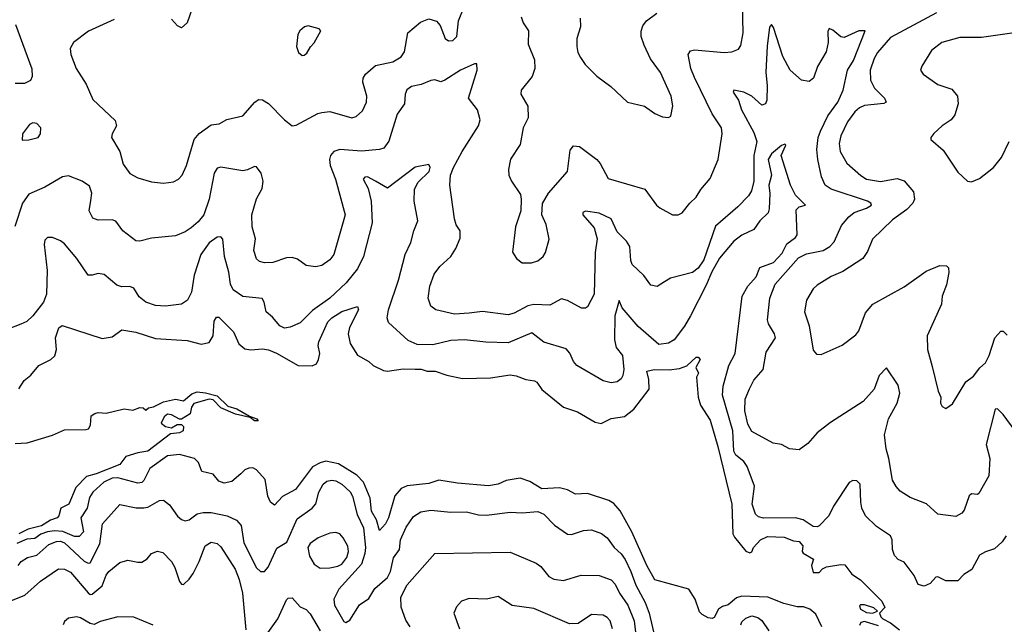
# Model space of a CAD drawing. Extents: x 2057697 to 2160550, y 827490 to 1016834.
# Tile 130 of 256: x 2125109 to 2130080, y 853358 to 856411. Entities that reach past the tile are written whole.
import ezdxf

# ---------------------------------------------------------------- set-up
doc = ezdxf.new("R2010")
doc.units = 0

msp = doc.modelspace()

# ---------------------------------------------------------------- linework, layer by layer
at = {"layer": '0CON20XD'}
for points in [[(2127640.9, 856425), (2127651.5, 856395), (2127676.9, 856355), (2127676.7, 856286.7), (2127708.3, 856208.3), (2127710, 856165), (2127697, 856123), (2127641.2, 856055), (2127638.8, 856035), (2127674.2, 855974.2), (2127675.7, 855915), (2127650.6, 855865), (2127635, 855780), (2127586.2, 855706.2), (2127576, 855655), (2127578, 855625), (2127591.2, 855595), (2127637.7, 855527.7), (2127641.2, 855505), (2127638.8, 855445), (2127612, 855365), (2127596.4, 855236.4), (2127617.5, 855205), (2127645, 855183.8), (2127692.5, 855182.5), (2127725, 855192.9), (2127751.2, 855215), (2127764, 855235), (2127781.7, 855301.7), (2127767.3, 855377.3), (2127744.2, 855425), (2127747.7, 855482.3), (2127779.2, 855535), (2127874.5, 855645), (2127887.3, 855752.7), (2127905, 855774.2), (2127935, 855770), (2128023.1, 855705), (2128040, 855685), (2128079.2, 855609.2), (2128264.5, 855554.5), (2128324, 855475), (2128340.9, 855460.9), (2128405, 855425.8), (2128434.2, 855425.8), (2128454.3, 855435.7), (2128492, 855485), (2128525, 855514), (2128547, 855553), (2128595, 855608), (2128634.5, 855705.5), (2128655.6, 855835), (2128652.2, 855865), (2128604.8, 855934.8), (2128515, 856119.5), (2128497.9, 856165), (2128483.2, 856235), (2128495, 856253.5), (2128515, 856258.2), (2128665, 856245.6), (2128705, 856248.6), (2128737.5, 856262.5), (2128750.5, 856279.5), (2128761.5, 856345), (2128754.2, 856635)], [(2125585, 856411.2), (2125456.6, 856353.4), (2125380, 856295), (2125364.1, 856265.9), (2125367.1, 856235), (2125394.2, 856165), (2125444.5, 856084.5), (2125478.3, 856008.3), (2125591.3, 855901.3), (2125596.7, 855875), (2125575.8, 855835), (2125572.5, 855815), (2125614.4, 855745), (2125630.9, 855680.9), (2125665, 855634.3), (2125705, 855612.9), (2125775, 855591.4), (2125835, 855585.8), (2125885, 855591.4), (2125910, 855605), (2125928.6, 855625), (2125951.1, 855675), (2125967.7, 855732.3), (2125989.2, 855805), (2126014.1, 855835.9), (2126075, 855879.4), (2126115.8, 855884.2), (2126155, 855906), (2126235, 855926), (2126295.5, 855994.5), (2126315, 856007.1), (2126335.4, 856005.4), (2126365, 855987.3), (2126445, 855904.3), (2126485, 855874), (2126505, 855877.5), (2126613.7, 855936.3), (2126635, 855941.9), (2126675, 855947.1), (2126785, 855915.8), (2126808.2, 855921.8), (2126839.8, 855950.2), (2126859.4, 855995), (2126860.6, 856025), (2126841.1, 856095), (2126843.5, 856115), (2126855, 856135.8), (2126905, 856179.5), (2126992.4, 856197.6), (2127035, 856222.9), (2127051.7, 856248.3), (2127068.9, 856345), (2127132.2, 856397.8), (2127175, 856415.6), (2127213.3, 856403.3), (2127232, 856382), (2127257.1, 856315), (2127274.6, 856304.6), (2127295, 856305.6), (2127315.4, 856325), (2127323.8, 856405), (2127353.2, 856475)], [(2125982.9, 856477.1), (2125953.8, 856395), (2125925, 856368.9), (2125905, 856379.4), (2125875, 856413.1)], [(2127938.7, 856418.7), (2127940, 856375), (2127921.9, 856315), (2127921.4, 856275), (2127927.1, 856245), (2127940.3, 856220.3), (2127963.8, 856185), (2128023.3, 856125), (2128093, 856073), (2128177.5, 855995), (2128263.9, 855973.9), (2128315, 855936.7), (2128355, 855920), (2128385, 855917.5), (2128396.4, 855923.6), (2128406.2, 855975), (2128398, 856025), (2128343.4, 856143.4), (2128293.6, 856213.6), (2128261.2, 856281.2), (2128246.7, 856325), (2128246.6, 856353.4), (2128255, 856379.2), (2128273.5, 856405), (2128325, 856443.5)], [(2129737.5, 856445), (2129505, 856320.8), (2129440.5, 856245), (2129422.3, 856215), (2129403.4, 856155), (2129405, 856106), (2129424.6, 856065), (2129474.4, 856015), (2129484, 855995), (2129472.1, 855987.9), (2129375, 855977.3), (2129348.1, 855965), (2129324.8, 855945.2), (2129288.2, 855895), (2129255.5, 855825), (2129245.5, 855785), (2129250.9, 855745), (2129285.4, 855685.4), (2129355, 855624.3), (2129385, 855605.6), (2129455, 855593.1), (2129539.4, 855609.4), (2129575, 855596.9), (2129621.3, 855541.3), (2129626.8, 855505), (2129618.5, 855485), (2129588.3, 855451.7), (2129515, 855400.5), (2129415, 855302.9), (2129389.8, 855240.2), (2129365, 855204.3), (2129265, 855140), (2129205.5, 855114.5), (2129135, 855070), (2129115, 855051.2), (2129080.8, 854995), (2129071.9, 854935), (2129095.6, 854865), (2129115, 854742.5), (2129131.7, 854721.7), (2129155, 854720), (2129262.1, 854767.9), (2129329.7, 854820.3), (2129345, 854840), (2129378.7, 854931.3), (2129415.5, 854974.5), (2129575, 855061.4), (2129685, 855140.8), (2129755, 855169.2), (2129788.3, 855168.3), (2129798, 855158), (2129799.2, 855135), (2129787.9, 855072.1), (2129765.6, 855014.4), (2129763.1, 854975), (2129690, 854815), (2129692.9, 854745), (2129715, 854660), (2129746, 854535), (2129758.8, 854505), (2129757.5, 854475), (2129767, 854457), (2129785, 854447.5), (2129818.8, 854471.2), (2129885, 854582), (2129925, 854611.2), (2129956.7, 854653.3), (2129985, 854677.8), (2130003.6, 854715), (2130032.9, 854805), (2130061.7, 854838.3), (2130075, 854837.5), (2130095, 854817.5)], [(2125085, 856089.4), (2125135, 856090), (2125164.3, 856105), (2125173.3, 856125), (2125170.9, 856160.9), (2125088.9, 856385)], [(2130135, 854334.4), (2130075, 854416.9), (2130045, 854446), (2130033.8, 854445), (2129987.7, 854265), (2130006.9, 854195), (2130001.8, 854108.2), (2129951.2, 854018.8), (2129945, 854014), (2129915, 854016), (2129902.8, 854007.2), (2129877.3, 853935), (2129865, 853919.1), (2129835, 853902.5), (2129745, 853914), (2129686.6, 853966.6), (2129605, 853997.5), (2129555, 854030.8), (2129533.4, 854053.4), (2129515.6, 854085), (2129497.5, 854195), (2129483.2, 854243.2), (2129476, 854315), (2129495, 854395.8), (2129538.9, 854475), (2129552.5, 854525), (2129545, 854566.2), (2129485, 854652.5), (2129448, 854615), (2129423.1, 854545), (2129367.2, 854482.8), (2129203.2, 854376.8), (2129135, 854324), (2129088.3, 854271.7), (2129045, 854238.8), (2128995, 854244), (2128955, 854265.8), (2128912.7, 854272.7), (2128805, 854330.8), (2128785, 854368.8), (2128770.4, 854435), (2128771.2, 854495), (2128792.7, 854547.3), (2128815, 854591.4), (2128862.9, 854645), (2128877.8, 854732.2), (2128924.4, 854805), (2128920.5, 854825), (2128888.8, 854875), (2128883.8, 854895), (2128895.4, 855005), (2128923.6, 855075), (2129041.5, 855208.5), (2129081.8, 855228.2), (2129165, 855244.7), (2129199.5, 855265), (2129221.3, 855288.7), (2129258.7, 855371.3), (2129294.4, 855415), (2129322.1, 855437.9), (2129385, 855458.4), (2129409.2, 855475), (2129406, 855485), (2129388.5, 855495), (2129205.8, 855555.8), (2129175.2, 855575.2), (2129157, 855617), (2129137.9, 855705), (2129134.2, 855755), (2129141, 855815), (2129151.4, 855848.6), (2129189.8, 855925), (2129239, 855995), (2129266.9, 856055), (2129289.1, 856155), (2129318.3, 856205), (2129377.5, 856355), (2129345, 856354.4), (2129270.8, 856320.8), (2129255, 856323.3), (2129215, 856357.5), (2129195, 856366.7), (2129188.3, 856351.7), (2129190, 856295), (2129181.4, 856248.6), (2129137.5, 856175), (2129116.9, 856115), (2129095, 856098.5), (2129056, 856106), (2128998.1, 856155), (2128962.5, 856225), (2128915, 856371.2), (2128905, 856386.2), (2128895, 856372.5), (2128882.7, 856277.3), (2128875.5, 856145), (2128883, 856077), (2128880.9, 856005), (2128875, 855986.2), (2128855, 855979.2), (2128805.3, 856025.3), (2128765, 856045.4), (2128715, 856055.6), (2128710.8, 856045), (2128738.1, 856005), (2128752.9, 855955), (2128815, 855840.5), (2128830.3, 855795), (2128815.9, 855725), (2128815.3, 855595.3), (2128803.6, 855546.4), (2128788.8, 855521.2), (2128735, 855465.5), (2128622.2, 855367.8), (2128562.6, 855197.4), (2128535, 855155.5), (2128505, 855133.6), (2128394.6, 855105.4), (2128365, 855087.5), (2128326.6, 855063.4), (2128295, 855070.8), (2128259.5, 855119.5), (2128201.5, 855175), (2128194.6, 855195), (2128188.8, 855265), (2128172.4, 855292.4), (2128125, 855340), (2128095.2, 855405.2), (2128035, 855434.6), (2127966, 855444), (2127952.5, 855437.5), (2127952, 855425), (2128009.1, 855359.1), (2128023.7, 855305), (2128014.7, 855235), (2128008.9, 855025), (2127975, 854961.2), (2127965, 854954), (2127945, 854954.2), (2127875, 854992.9), (2127845, 855000.8), (2127785, 854970), (2127705, 854972.5), (2127673.5, 854966.5), (2127605, 854929.5), (2127575, 854920.5), (2127445, 854936.5), (2127378.3, 854928.3), (2127304.1, 854924.1), (2127210, 854945), (2127184.2, 854965), (2127170.6, 855005), (2127179.4, 855065), (2127201.9, 855125), (2127230, 855165), (2127285.6, 855215), (2127310.6, 855255), (2127332.6, 855307.4), (2127332.9, 855345), (2127312.9, 855375), (2127304.6, 855404.6), (2127280.5, 855575), (2127283.8, 855625), (2127298.5, 855665), (2127342.5, 855745), (2127425.6, 855875), (2127434.3, 855905), (2127419.4, 855955), (2127374.5, 856015), (2127419.1, 856155), (2127417.1, 856187.1), (2127405, 856187.1), (2127334.7, 856155.3), (2127254.5, 856105.5), (2127235, 856096.2), (2127205, 856106.2), (2127185, 856104.2), (2127136, 856084), (2127087.4, 856072.6), (2127063.8, 856056.2), (2127055.6, 856035), (2127051.9, 855985), (2127015, 855933.8), (2126973.3, 855796.7), (2126948.1, 855761.9), (2126925, 855754.6), (2126835, 855747.1), (2126724.6, 855755.4), (2126695.5, 855744.5), (2126677.5, 855725), (2126672.9, 855705), (2126676.5, 855675), (2126703.3, 855605), (2126752.5, 855425), (2126695.6, 855225), (2126675, 855197.5), (2126635, 855170), (2126602.7, 855162.7), (2126555, 855168.8), (2126512.1, 855202.1), (2126485, 855210), (2126455, 855207.5), (2126387.5, 855185), (2126345, 855183.1), (2126319.7, 855189.7), (2126303.8, 855203.8), (2126291.1, 855245), (2126298.5, 855305), (2126282.9, 855365), (2126280.4, 855425), (2126304.2, 855505.8), (2126332.4, 855557.6), (2126338.8, 855595), (2126328.5, 855635), (2126305, 855668), (2126295, 855670), (2126258.2, 855651.8), (2126235, 855647.5), (2126125, 855666.7), (2126105, 855660.8), (2126091.1, 855635), (2126065.3, 855505), (2126038.7, 855425), (2126010.3, 855389.7), (2125975, 855359.5), (2125945, 855339.4), (2125895, 855318.6), (2125775, 855307.5), (2125715, 855292.9), (2125694.4, 855294.4), (2125629.2, 855345), (2125593.4, 855393.4), (2125575, 855399.4), (2125505, 855398.1), (2125478.7, 855408.7), (2125458.9, 855445), (2125467.5, 855497.5)], [(2126535, 856230), (2126545, 856230.8), (2126559.1, 856240.9), (2126576.4, 856273.6), (2126596.1, 856293.9), (2126630, 856355), (2126620, 856365), (2126565, 856380), (2126547.5, 856375), (2126522.5, 856355), (2126513.6, 856336.4), (2126506.7, 856275), (2126516.7, 856245), (2126535, 856230)], [(2130152.6, 856347.4), (2129965, 856320), (2129855, 856321.5), (2129765, 856295.6), (2129712.5, 856255), (2129663.8, 856176.2), (2129656.7, 856155), (2129670, 856135), (2129743.9, 856083.9), (2129815, 856060), (2129844.5, 856024.5), (2129847.7, 855985), (2129830.1, 855929.9), (2129811.1, 855905), (2129765.8, 855875), (2129724.3, 855835.7), (2129708.8, 855815), (2129708.8, 855805), (2129771.5, 855751.5), (2129845, 855641.2), (2129895, 855596.2), (2129915, 855591.2), (2129955, 855608.8), (2130025, 855664.2), (2130065.3, 855714.7), (2130105, 855796.2)], [(2125121.7, 855801.7), (2125155, 855803.8), (2125202.5, 855815), (2125213.8, 855835), (2125216, 855865), (2125195, 855887.1), (2125175, 855889.2), (2125157.7, 855882.3), (2125122.5, 855835), (2125121.7, 855801.7)], [(2130090, 853805), (2130069.2, 853775), (2130031.1, 853738.9), (2129985, 853724.5), (2129955, 853706.9), (2129915.4, 853634.6), (2129875, 853610), (2129845, 853577.5), (2129785, 853577.5), (2129745, 853597.5), (2129735, 853595.7), (2129705, 853564.5), (2129675, 853550), (2129645, 853558.8), (2129625.6, 853605), (2129575, 853671.4), (2129545, 853685.5), (2129525.6, 853705), (2129515.6, 853735), (2129514.4, 853785), (2129505.7, 853805), (2129435, 853852.5), (2129378.5, 853905), (2129360.4, 853945), (2129355.5, 853974.5), (2129351.9, 854065), (2129335, 854082.9), (2129315, 854084.2), (2129296.1, 854073.9), (2129217.8, 853955), (2129193.9, 853905), (2129145, 853855.4), (2129135, 853850.4), (2129115, 853852.5), (2129065, 853886.3), (2129025, 853895.2), (2128863.6, 853893.7), (2128839.8, 853899.8), (2128823.3, 853913.3), (2128807.1, 853965), (2128818.6, 854055), (2128781.8, 854155), (2128765, 854179.7), (2128725, 854212.1), (2128715, 854232.2), (2128709.6, 854335), (2128656.7, 854515), (2128660.2, 854559.8), (2128689.7, 854665), (2128720.4, 854725), (2128756.7, 855015), (2128784.7, 855065), (2128827.5, 855112.5), (2128845, 855159.7), (2128915, 855184), (2128958.8, 855231.2), (2128981.8, 855278.2), (2129025, 855310.4), (2129034.5, 855325), (2129029.1, 855450.9), (2129044.6, 855465.4), (2129076, 855475), (2129025.5, 855525), (2129000.6, 855575), (2128953.8, 855725), (2128977.7, 855777.7), (2128972.5, 855782.5), (2128955, 855775.6), (2128905, 855733.8), (2128888.1, 855705), (2128904.3, 855625), (2128891.6, 855575), (2128896.4, 855533.7), (2128893.3, 855455), (2128887.1, 855435), (2128845.3, 855395), (2128815, 855351.5), (2128755, 855322.9), (2128715, 855292.5), (2128642.9, 855207.1), (2128602.7, 855137.3), (2128575, 855070.8), (2128495, 854915.4)], [(2128495, 854915.4), (2128465, 854862.9), (2128412.5, 854795), (2128385, 854778.1), (2128335, 854771.1), (2128231.2, 854861.2), (2128151.2, 854955), (2128135, 854992.5), (2128113.2, 854915), (2128111.3, 854795), (2128120.5, 854755), (2128152, 854715), (2128158.2, 854645), (2128154.5, 854615), (2128145, 854597.5), (2128125, 854582.9), (2128095, 854577.1), (2128055, 854587.1), (2127921.4, 854665), (2127905.6, 854685), (2127886.7, 854726.7), (2127868.1, 854748.1), (2127755, 854782.5), (2127695, 854830.4), (2127575, 854779.7), (2127462.6, 854782.6), (2127355, 854793.8), (2127285, 854790.4), (2127195, 854768.9), (2127115, 854771.5), (2127070.9, 854790.9), (2126971.1, 854881.1), (2126964.4, 854905), (2126971.2, 854945), (2127020.5, 855095), (2127055.4, 855225), (2127084.4, 855285), (2127099.2, 855345), (2127119.6, 855395), (2127099.7, 855495), (2127101.8, 855555), (2127120, 855590), (2127176.2, 855645), (2127181.4, 855665), (2127175, 855678.8), (2127105, 855665.6), (2126965, 855560), (2126905, 855595.5), (2126865, 855616.5), (2126851.2, 855615), (2126843.1, 855605), (2126868.6, 855558.6), (2126882.8, 855495), (2126887.9, 855385), (2126844.8, 855215), (2126815, 855153.5), (2126757.6, 855082.4), (2126675, 855004.6), (2126587.4, 854942.6), (2126525, 854880.6), (2126475, 854858.9), (2126445, 854852.5), (2126421.4, 854865), (2126385, 854909.2), (2126352.5, 854935), (2126343.1, 854985), (2126332.4, 855002.4), (2126235, 855012.9), (2126186.5, 855046.5), (2126173.8, 855075), (2126165, 855136.7), (2126143.6, 855215), (2126135, 855302.5), (2126124.1, 855314.1), (2126105, 855312.9), (2126065, 855283.5), (2126024, 855225), (2125989.7, 855120.3), (2125976.6, 855035), (2125955.3, 854994.7), (2125925, 854974.5), (2125845, 854963.9), (2125795, 854966.9), (2125744.8, 854984.7), (2125711.9, 855011.9), (2125685, 855055.8), (2125665, 855063.3), (2125625, 855062.5), (2125599.8, 855069.8), (2125534.4, 855124.4), (2125505, 855128.6), (2125475, 855120), (2125455, 855121.2), (2125397.5, 855205), (2125335, 855278.9), (2125315, 855294.4), (2125275, 855311.1), (2125248.3, 855311.7), (2125235, 855296.7), (2125231.5, 855275), (2125247.9, 855145), (2125244.6, 855025), (2125228.2, 854985), (2125175, 854915.6), (2125145, 854886.7), (2125115, 854873.5), (2125045, 854845.7)], [(2125467.5, 855497.5), (2125472.9, 855535), (2125460.9, 855570.9), (2125424.6, 855594.6), (2125355, 855622.9), (2125325, 855616.9), (2125235, 855564.5), (2125155, 855528.9), (2125122.9, 855485), (2125083.8, 855366.2)], [(2125103.8, 854546.2), (2125130.9, 854589.1), (2125164.7, 854615.3), (2125206, 854664), (2125265.7, 854695), (2125285.9, 854714.1), (2125294.5, 854745), (2125289.1, 854805), (2125306.7, 854855), (2125323.9, 854866.1), (2125525, 854800.8), (2125575, 854810), (2125625, 854844.2), (2125695, 854832.5), (2125795, 854800.4), (2125955, 854790.6), (2126025, 854772.9), (2126065, 854780.6), (2126085.8, 854814.2), (2126090.8, 854889.2), (2126101.7, 854908.3), (2126115, 854909.2), (2126187.8, 854835), (2126214.8, 854774.8), (2126245, 854748.9), (2126275, 854744.1), (2126335, 854749.3), (2126365, 854743.1), (2126405, 854727.6), (2126514.7, 854664.7), (2126585, 854662.8), (2126606.5, 854673.5), (2126618.2, 854695), (2126623.3, 854725), (2126615.8, 854765), (2126618.6, 854785), (2126665, 854885.4), (2126685, 854905.3), (2126735, 854937.1), (2126815, 854963.3), (2126820, 854945), (2126773.2, 854856.8), (2126766.9, 854825), (2126777.5, 854775), (2126815, 854717.5), (2126871.2, 854685), (2126893.8, 854665), (2126945, 854640), (2126965, 854636.5), (2127045, 854647.9), (2127105, 854646), (2127135, 854646), (2127166, 854636), (2127206.2, 854636.2), (2127265.5, 854615.5), (2127345, 854598.5), (2127485, 854602.5), (2127585, 854618.1), (2127615, 854613.3), (2127665, 854593.6), (2127707.8, 854587.8), (2127720.2, 854580.2), (2127745, 854543.3), (2127855, 854454.4), (2127925, 854430.4), (2128015, 854378.9), (2128045, 854371.7), (2128095, 854397.2), (2128162.2, 854407.8), (2128210, 854445), (2128286.8, 854545), (2128284.7, 854594.7), (2128274.5, 854635.5), (2128312.5, 854645), (2128388, 854642), (2128440.8, 854649.2), (2128477.2, 854662.8), (2128525, 854706), (2128535, 854706.2), (2128543.8, 854695), (2128523.3, 854655), (2128536.2, 854626.2), (2128526.7, 854605), (2128533.8, 854505), (2128546, 854465), (2128595, 854388.8), (2128634.2, 854255), (2128703.6, 853965), (2128710, 853815), (2128717.7, 853797.7), (2128775, 853727.1), (2128795, 853719.2), (2128805, 853723.8), (2128813.9, 853746.1), (2128848.6, 853785), (2128885, 853801.8), (2128968.3, 853798.3), (2129015, 853780), (2129045, 853776.5), (2129063.3, 853755), (2129060, 853725), (2129065, 853717.5), (2129117, 853687), (2129106.7, 853655), (2129115, 853620), (2129145, 853620), (2129161.7, 853638.3), (2129181.7, 853648.3), (2129255, 853660), (2129275, 853657.5), (2129310.7, 853610.7), (2129353.3, 853583.3), (2129462.5, 853475), (2129476.7, 853443.3), (2129450, 853415), (2129456.2, 853395), (2129466.2, 853385), (2129505, 853365.8), (2129550.4, 853330.4)], [(2125085, 854270.9), (2125145.7, 854274.3), (2125275, 854312.9), (2125335, 854340.5), (2125445, 854340.8), (2125455.5, 854344.5), (2125466.4, 854363.6), (2125468.8, 854411.2), (2125487.7, 854422.3), (2125505, 854428), (2125545, 854424), (2125636.1, 854446.1), (2125680.7, 854439.3), (2125715, 854452.5), (2125731.7, 854451.7), (2125745, 854440), (2125758.3, 854451.7), (2125785, 854456.7), (2125835, 854480.6), (2125895.7, 854494.3), (2125935, 854487.1), (2125977.7, 854522.3), (2126005, 854530.9), (2126047.2, 854527.2), (2126105, 854511.1), (2126160, 854460), (2126205, 854446.4), (2126268.3, 854408.3), (2126306.7, 854395), (2126312.5, 854385), (2126295, 854384.5), (2126272.5, 854402.5), (2126198.9, 854418.9), (2126125, 854451.2), (2126085, 854491.9), (2126065, 854494.5), (2125987.4, 854472.6), (2125976.9, 854455), (2125969.4, 854420.6), (2125926.2, 854393.8), (2125915, 854393.3), (2125875, 854415.7), (2125855, 854419.2), (2125838, 854405), (2125823.6, 854373.6), (2125845, 854357.5), (2125875, 854350), (2125903.6, 854366.4), (2125925, 854367.5), (2125936.4, 854356.4), (2125933.3, 854335), (2125915, 854324.4), (2125870, 854320), (2125755, 854231.9), (2125705.7, 854224.3), (2125645, 854205.8), (2125615, 854164.3), (2125495, 854117.4), (2125445.2, 854104.8), (2125391.7, 854048.3), (2125356.4, 853965), (2125315.6, 853944.4), (2125306.5, 853905), (2125297.1, 853895), (2125265, 853884.4), (2125219.6, 853855), (2125152, 853838), (2125105, 853815.5)], [(2129158.8, 853345), (2129128.8, 853408.8), (2129097.5, 853435), (2129066.1, 853446.1), (2129035, 853446.7), (2128966.4, 853463.6), (2128885.4, 853495.4), (2128755, 853500.8), (2128728.6, 853491.4), (2128685, 853456.7), (2128657.5, 853447.5), (2128637.5, 853435), (2128615, 853392.5), (2128605, 853387.5), (2128585, 853391.2), (2128555, 853406.7), (2128541.7, 853421.7), (2128520, 853485), (2128487.5, 853535), (2128315, 853582), (2128274.6, 853655), (2128198.7, 853825), (2128140.9, 853930.9), (2128108.3, 853968.3), (2128083.3, 853983.3), (2127975, 854018.9), (2127915, 854015.4), (2127875, 854036.5), (2127835, 854046.5), (2127745, 854042), (2127685, 854079.1), (2127635, 854096.2), (2127565, 854084.7), (2127525, 854065.3), (2127475, 854057.6), (2127319.1, 854070.9), (2127225, 854085.3), (2127175, 854069.6), (2127065, 854056.5), (2127035, 854043.5), (2127002.6, 854007.4), (2126970.9, 853895), (2126955, 853865.4), (2126925, 853831.2), (2126910.6, 853885), (2126885, 853930), (2126878.6, 853995), (2126845, 854076.2), (2126811.3, 854111.3), (2126718.6, 854168.6), (2126655, 854181), (2126625, 854173.8), (2126586.6, 854153.4), (2126501.7, 854038.3), (2126435.9, 854004.1), (2126395, 853960), (2126375, 853974.2), (2126361.5, 854005), (2126348.9, 854088.9), (2126305, 854138.6), (2126285, 854147.5), (2126265, 854145.8), (2126245, 854137.5), (2126225, 854118), (2126180.3, 854079.7), (2126140.9, 854070.9), (2126115, 854081.2), (2126085.4, 854115.4), (2126028.9, 854128.9), (2126010.8, 854175), (2125991.2, 854195), (2125915, 854215.8), (2125855, 854208.8), (2125765, 854144.4), (2125735.7, 854084.3), (2125725, 854073.3), (2125705, 854070.2), (2125605, 854096.8), (2125575, 854096), (2125534.2, 854075), (2125477.3, 854025), (2125461.4, 853998.6), (2125449.6, 853945), (2125418.1, 853895), (2125430.7, 853825), (2125409.4, 853800.6), (2125385, 853801), (2125326.9, 853826.9), (2125285, 853830), (2125249.6, 853825), (2125215, 853812.6), (2125185, 853790.8), (2125145, 853787.1), (2125095, 853765.4)], [(2125100.3, 853655), (2125115.5, 853675), (2125148.6, 853695), (2125195, 853707.6), (2125255, 853760.5), (2125295, 853776.2), (2125315, 853777), (2125335, 853769.2), (2125435, 853677.2), (2125455, 853666.9), (2125465, 853668.2), (2125512.6, 853765), (2125527.1, 853865), (2125615, 853962.5), (2125696.6, 853946.6), (2125735.6, 853945.5), (2125755, 853950), (2125815, 853983.1), (2125835, 853984.4), (2125865, 853960.6), (2125905, 853904.5), (2125925, 853887.5), (2125945, 853880), (2125965, 853886.2), (2126004.8, 853915.2), (2126035, 853923), (2126075, 853922.5), (2126155.8, 853905.8), (2126203, 853883), (2126227.4, 853857.4), (2126239.6, 853769.6), (2126305, 853643.5), (2126325, 853624.3), (2126345, 853624.2), (2126363.1, 853647), (2126407.1, 853742.9), (2126457.1, 853772.9), (2126510.1, 853889.9), (2126585.5, 853945), (2126604.4, 853965.6), (2126619.1, 854025), (2126641.2, 854065), (2126660.1, 854079.9), (2126685, 854085.8), (2126705, 854083.2), (2126735, 854066.3), (2126777.5, 854027.5), (2126789.7, 854005), (2126812.2, 853912.2), (2126845.4, 853845.4), (2126854.8, 853745), (2126852.1, 853715), (2126835, 853661.3), (2126720.8, 853535), (2126695.6, 853485), (2126698.1, 853455), (2126745, 853372), (2126755, 853367.5), (2126775, 853379.2), (2126825, 853455.8), (2126871.2, 853488.8), (2126901.4, 853538.6), (2126966.5, 853595), (2126981.7, 853625), (2126996.5, 853693.5), (2127026, 853735), (2127031.4, 853785), (2127060.8, 853849.2), (2127097.3, 853902.7), (2127133.9, 853926.1), (2127185, 853933.6), (2127285.4, 853924.6), (2127365, 853925.5), (2127425, 853910.9), (2127465, 853908.8), (2127585, 853924.4), (2127645, 853920), (2127725, 853928.2), (2127755, 853914.5), (2127809.1, 853859.1), (2127875, 853812.9), (2127895, 853811.5), (2127955, 853831.5), (2127995.5, 853835.5), (2128046.3, 853816.3), (2128075.7, 853795), (2128109.6, 853745), (2128145, 853713.3), (2128165.2, 853685.2), (2128195.1, 853625.1), (2128219.8, 853555), (2128267.3, 853467.3), (2128286.2, 853415), (2128354.7, 853125)], [(2126625, 853642.2), (2126675, 853643.1), (2126715, 853651.3), (2126735, 853662.3), (2126760.3, 853695), (2126769.5, 853725), (2126765, 853752.5), (2126742.7, 853795), (2126725, 853814.5), (2126705, 853821.5), (2126675, 853818.2), (2126615, 853794.6), (2126574.7, 853765.3), (2126563.9, 853745), (2126571.6, 853701.6), (2126595, 853662.2), (2126625, 853642.2)], [(2124991.8, 853448.2), (2125135.3, 853504.7), (2125213.6, 853576.4), (2125305, 853638.5), (2125335, 853636.2), (2125365, 853620.9), (2125455, 853516.3), (2125465, 853508.8), (2125475, 853510.8), (2125525, 853552.2), (2125545, 853606), (2125558.1, 853625), (2125615, 853670), (2125655, 853682.2), (2125705, 853670.9), (2125725, 853672.5), (2125752, 853688), (2125775, 853715.8), (2125805, 853727.1), (2125830.7, 853720.7), (2125875.6, 853675), (2125892.1, 853645), (2125915, 853574), (2125925, 853561.2), (2125935, 853558.8), (2125965, 853585.7), (2125984.6, 853615), (2126015.4, 853675), (2126045, 853754.2), (2126075, 853773.3), (2126105, 853765.5), (2126125, 853749.4), (2126196.6, 853636.6), (2126217.5, 853585), (2126234, 853515), (2126250.6, 853330.6)], [(2127080.6, 853345), (2127059.1, 853379.1), (2127034.4, 853445), (2127033.5, 853495), (2127065, 853557.1), (2127204.4, 853715.6), (2127585, 853722.7), (2127716.2, 853666.2), (2127739.8, 853649.8), (2127779.8, 853599.8), (2127805, 853586.7), (2127855, 853579.4), (2127943.7, 853606.3), (2128035, 853603.6), (2128095, 853583.3), (2128115, 853561.4), (2128137.8, 853515), (2128179.4, 853455), (2128211.6, 853375), (2128231.8, 853205)], [(2126361.1, 853315), (2126412.7, 853385), (2126455, 853482), (2126465, 853490.8), (2126485, 853492), (2126525, 853446.2), (2126555, 853432), (2126575, 853410.8), (2126625, 853324.3)], [(2128101.8, 853335), (2128090.4, 853375), (2128075, 853392.7), (2128055, 853403.8), (2127995, 853407.5), (2127928.7, 853361.3), (2127885, 853360.6), (2127705, 853437.8), (2127595, 853452.9), (2127525, 853498.6), (2127465, 853485.7), (2127378.8, 853488.8), (2127338.8, 853475), (2127315, 853446.7), (2127300, 853415), (2127330, 853335)], [(2129415, 853414.4), (2129440, 853425), (2129420.7, 853440.7), (2129375, 853456), (2129354.2, 853455.8), (2129349.3, 853450.7), (2129354.6, 853434.6), (2129385, 853417.8), (2129415, 853414.4)], [(2125783, 853353), (2125685, 853394.2), (2125605, 853395.5), (2125515, 853371.9), (2125485, 853356.9), (2125465, 853362.2), (2125415, 853391.4), (2125395, 853395.6), (2125355, 853389.2), (2125335, 853372.5), (2125328, 853355)], [(2128749, 853355), (2128755, 853370.8), (2128775, 853388.7), (2128805, 853400.4), (2128835, 853392.9), (2128855, 853376.5), (2128891.8, 853325)], [(2129445, 853350.8), (2129375, 853372), (2129355, 853367.5), (2129348.3, 853351.7)]]:
    msp.add_lwpolyline(points, dxfattribs=at)

doc.saveas('drawing.dxf')
